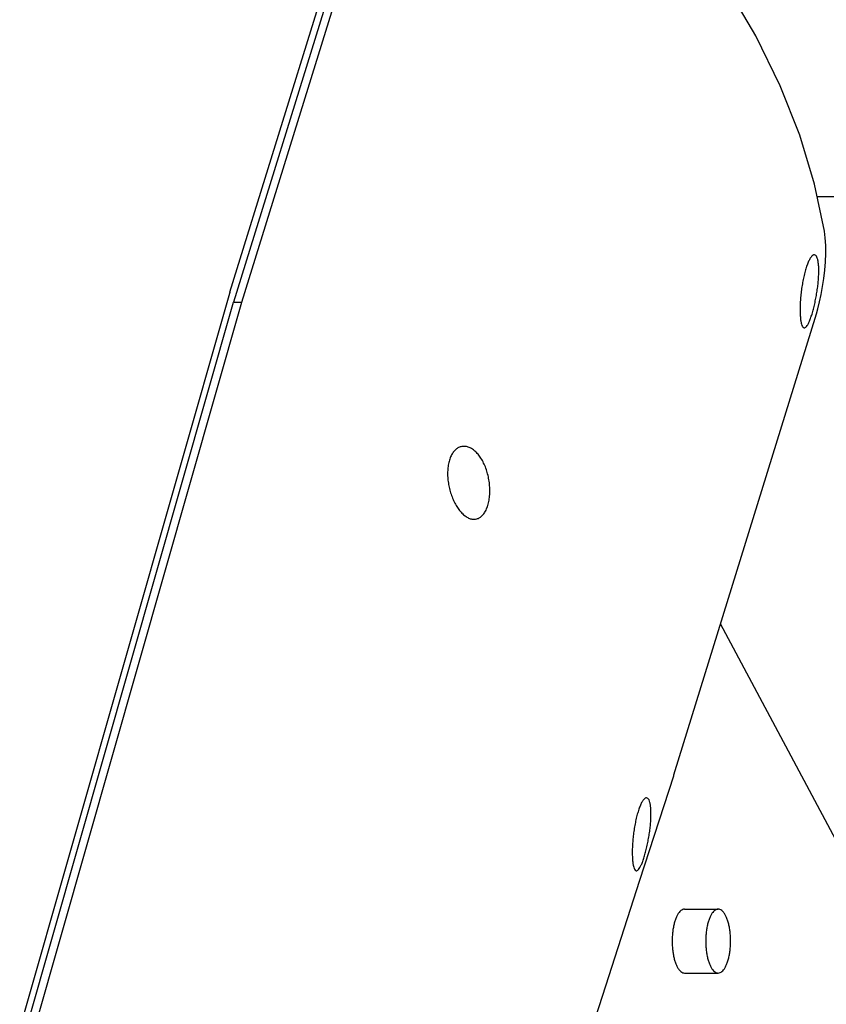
# Model space of a CAD drawing. Header units: millimetres. Extents: x 0 to 594, y 0 to 420.
# Tile 241 of 256: x 514 to 523, y 342 to 353. Entities that reach past the tile are written whole.
import ezdxf

# ---------------------------------------------------------------- set-up
doc = ezdxf.new("R2010")
doc.units = ezdxf.units.MM
doc.header["$LTSCALE"] = 32.67
doc.layers.get('0').update_dxf_attribs({"linetype": 'CONTINUOUS'})

msp = doc.modelspace()

# ---------------------------------------------------------------- linework, layer by layer
at = {"color": 7, "linetype": 'CONTINUOUS'}
for p, q in [((516.72554, 349.68521), (518.46292, 355.30737)), ((516.85639, 349.57727), (518.47, 354.79891)), ((518.36192, 354.74723), (516.76428, 349.57727)), ((523.16424, 350.73388), (526.98646, 350.73388)), ((523.25184, 350.2824), (523.2429, 350.35498)), ((516.72119, 349.67056), (512.65185, 335.41344)), ((512.67998, 335.25862), (516.76428, 349.57727)), ((512.77209, 335.25862), (516.85639, 349.57727)), ((516.76428, 349.57727), (516.85639, 349.57727)), ((521.59342, 344.39488), (523.15479, 349.44748)), ((524.27172, 341.9817), (522.10487, 346.04992)), ((521.59011, 344.38439), (521.59342, 344.39488)), ((521.70954, 342.92044), (522.07796, 342.92044)), ((521.70954, 342.22044), (522.07796, 342.22044))]:
    msp.add_line(p, q, dxfattribs=at)
for points in [[(523.24291, 350.35493), (523.13571, 350.87129), (522.97315, 351.40693), (522.75743, 351.94958), (522.48951, 352.49675), (522.17067, 353.0459), (521.80253, 353.59447), (521.39445, 354.13063)], [(523.15479, 349.44747), (523.17097, 349.50328), (523.18988, 349.57838), (523.20745, 349.66016), (523.22312, 349.74688), (523.23636, 349.83666), (523.24675, 349.92788), (523.2539, 350.01915), (523.25742, 350.10928), (523.25691, 350.1973), (523.25184, 350.2824)], [(520.47249, 340.92473), (520.84583, 342.07946), (521.22088, 343.24046), (521.59011, 344.38439)]]:
    msp.add_lwpolyline(points, dxfattribs=at)
for points, knots in [([(523.13173, 350.09476), (523.12693, 350.09475), (523.11455, 350.09023), (523.09845, 350.07415), (523.08127, 350.04838), (523.06389, 350.01266), (523.04661, 349.96737), (523.03025, 349.91375), (523.01559, 349.8544), (523.00302, 349.79154), (522.99271, 349.72689), (522.98475, 349.66179), (522.97923, 349.5979), (522.97617, 349.53666), (522.97557, 349.47952), (522.97738, 349.42814), (522.98033, 349.39611), (522.98233, 349.38142)], [0, 0, 0, 0, 0.01926235, 0.04910474, 0.08998747, 0.14232152, 0.20733815, 0.28327113, 0.36588639, 0.45120203, 0.53902539, 0.62711901, 0.71287888, 0.79489537, 0.8717635, 0.94082423, 1, 1, 1, 1]), ([(523.02193, 349.29484), (523.02495, 349.29491), (523.03423, 349.29744), (523.04695, 349.31), (523.06138, 349.33127), (523.07641, 349.36158), (523.09205, 349.40064), (523.10779, 349.44795), (523.12296, 349.50163), (523.13697, 349.55945), (523.14948, 349.61971), (523.16026, 349.68126), (523.16907, 349.74283), (523.17567, 349.80312), (523.17987, 349.86089), (523.18152, 349.91492), (523.1805, 349.96365), (523.17788, 349.99409), (523.17598, 350.00808)], [0, 0, 0, 0, 0.01203264, 0.03603867, 0.07019287, 0.11505473, 0.17126435, 0.2388695, 0.31483324, 0.39491142, 0.47736013, 0.56157181, 0.64542465, 0.72670296, 0.80467771, 0.87764113, 0.94337434, 1, 1, 1, 1]), ([(523.17598, 350.00808), (523.17434, 350.0202), (523.17054, 350.04176), (523.16145, 350.06913), (523.15009, 350.08813), (523.13793, 350.09452), (523.13227, 350.09476), (523.13173, 350.09476)], [0, 0, 0, 0, 0.35476764, 0.63282068, 0.83475693, 0.98394937, 1, 1, 1, 1]), ([(516.72554, 349.68521), (516.72479, 349.68279), (516.72332, 349.67792), (516.72189, 349.67303), (516.72119, 349.67056)], [0, 0, 0, 0, 0.4971493, 1, 1, 1, 1]), ([(516.85426, 349.56981), (516.85497, 349.57228), (516.85639, 349.57719), (516.85788, 349.58208), (516.85863, 349.58451)], [0, 0, 0, 0, 0.50287862, 1, 1, 1, 1]), ([(522.98233, 349.38142), (522.9839, 349.36979), (522.98737, 349.34908), (522.99517, 349.32241), (523.00423, 349.30396), (523.0148, 349.29533), (523.02065, 349.29481), (523.02193, 349.29484)], [0, 0, 0, 0, 0.35010197, 0.62595717, 0.82481923, 0.96213175, 1, 1, 1, 1]), ([(519.29095, 347.99544), (519.28279, 347.99544), (519.26272, 347.9936), (519.23158, 347.98294), (519.19996, 347.96133), (519.17212, 347.93054), (519.14855, 347.89086), (519.13013, 347.84301), (519.11769, 347.78885), (519.11147, 347.7307), (519.11125, 347.67018), (519.11676, 347.60842), (519.12774, 347.54667), (519.14382, 347.4862), (519.16459, 347.42822), (519.18964, 347.37396), (519.21824, 347.325), (519.24003, 347.29551), (519.25136, 347.28212)], [0, 0, 0, 0, 0.02941617, 0.07232504, 0.1174406, 0.16638737, 0.22126758, 0.28334019, 0.35100727, 0.42158259, 0.49436017, 0.56943395, 0.64544344, 0.7208282, 0.795343, 0.86783253, 0.93656928, 1, 1, 1, 1]), ([(519.44502, 347.90878), (519.4346, 347.9211), (519.41299, 347.94353), (519.37715, 347.97042), (519.34005, 347.98833), (519.31077, 347.99479), (519.29462, 347.99544), (519.29095, 347.99544)], [0, 0, 0, 0, 0.26588264, 0.51108447, 0.73469099, 0.93974178, 1, 1, 1, 1]), ([(519.40076, 347.19545), (519.41124, 347.19546), (519.43386, 347.19846), (519.46671, 347.21351), (519.49714, 347.23979), (519.52356, 347.2761), (519.54538, 347.32195), (519.56171, 347.37603), (519.57186, 347.43572), (519.57579, 347.49884), (519.57364, 347.56372), (519.56554, 347.62903), (519.55172, 347.69314), (519.53246, 347.75465), (519.50814, 347.81211), (519.47936, 347.86384), (519.45684, 347.8948), (519.44502, 347.90878)], [0, 0, 0, 0, 0.03814769, 0.0822017, 0.12995968, 0.1833567, 0.24505389, 0.31453507, 0.38899102, 0.46568217, 0.54507231, 0.62569317, 0.70568178, 0.78425829, 0.86071283, 0.93311925, 1, 1, 1, 1]), ([(519.25136, 347.28212), (519.26219, 347.26932), (519.28441, 347.24614), (519.32106, 347.21856), (519.35862, 347.20079), (519.38577, 347.19566), (519.39945, 347.19545), (519.40076, 347.19545)], [0, 0, 0, 0, 0.28286498, 0.5397279, 0.77000201, 0.9779952, 1, 1, 1, 1]), ([(521.29202, 344.14147), (521.28722, 344.14147), (521.27485, 344.13694), (521.25875, 344.12087), (521.24157, 344.09509), (521.22419, 344.05938), (521.20691, 344.01408), (521.19055, 343.96047), (521.17589, 343.90112), (521.16331, 343.83826), (521.153, 343.7736), (521.14505, 343.7085), (521.13953, 343.64461), (521.13647, 343.58337), (521.13586, 343.52624), (521.13768, 343.47486), (521.14063, 343.44283), (521.14262, 343.42814)], [0, 0, 0, 0, 0.01926235, 0.04910474, 0.08998747, 0.14232152, 0.20733815, 0.28327113, 0.36588639, 0.45120203, 0.53902539, 0.62711901, 0.71287888, 0.79489537, 0.8717635, 0.94082423, 1, 1, 1, 1]), ([(521.33627, 344.0548), (521.33463, 344.06692), (521.33084, 344.08848), (521.32175, 344.11584), (521.31038, 344.13484), (521.29822, 344.14124), (521.29257, 344.14147), (521.29202, 344.14147)], [0, 0, 0, 0, 0.35476764, 0.63282068, 0.83475693, 0.98394937, 1, 1, 1, 1]), ([(521.18222, 343.34156), (521.18524, 343.34163), (521.19452, 343.34416), (521.20724, 343.35671), (521.22168, 343.37799), (521.2367, 343.40829), (521.25235, 343.44736), (521.26808, 343.49466), (521.28326, 343.54835), (521.29727, 343.60617), (521.30978, 343.66643), (521.32056, 343.72798), (521.32936, 343.78955), (521.33596, 343.84983), (521.34017, 343.90761), (521.34182, 343.96164), (521.3408, 344.01036), (521.33817, 344.0408), (521.33627, 344.0548)], [0, 0, 0, 0, 0.01203264, 0.03603867, 0.07019287, 0.11505473, 0.17126435, 0.2388695, 0.31483324, 0.39491142, 0.47736013, 0.56157181, 0.64542465, 0.72670296, 0.80467771, 0.87764113, 0.94337434, 1, 1, 1, 1]), ([(521.14262, 343.42814), (521.1442, 343.41651), (521.14767, 343.39579), (521.15547, 343.36913), (521.16453, 343.35068), (521.17509, 343.34204), (521.18094, 343.34153), (521.18222, 343.34156)], [0, 0, 0, 0, 0.35010197, 0.62595717, 0.82481923, 0.96213175, 1, 1, 1, 1]), ([(521.70954, 342.92044), (521.70943, 342.92044), (521.70239, 342.92042), (521.68765, 342.9173), (521.66733, 342.90463), (521.64843, 342.88475), (521.63104, 342.85814), (521.6154, 342.82532), (521.60679, 342.80101), (521.60277, 342.78801)], [0, 0, 0, 0, 0.00180562, 0.11688572, 0.2451135, 0.39512903, 0.57088924, 0.77302315, 1, 1, 1, 1]), ([(522.07796, 342.92044), (522.07785, 342.92044), (522.07081, 342.92042), (522.05607, 342.9173), (522.03576, 342.90463), (522.01686, 342.88475), (521.99946, 342.85814), (521.98382, 342.82532), (521.97522, 342.80101), (521.9712, 342.78801)], [0, 0, 0, 0, 0.00180562, 0.11688572, 0.2451135, 0.39512903, 0.57088924, 0.77302315, 1, 1, 1, 1]), ([(522.18473, 342.35288), (522.18913, 342.36714), (522.19694, 342.3971), (522.2056, 342.44406), (522.21147, 342.49382), (522.21441, 342.54527), (522.21436, 342.59728), (522.21132, 342.6487), (522.20536, 342.69838), (522.19662, 342.74524), (522.18529, 342.78824), (522.17163, 342.82646), (522.15593, 342.85909), (522.13848, 342.88549), (522.11953, 342.90515), (522.09927, 342.91752), (522.08477, 342.92044), (522.07796, 342.92044)], [0, 0, 0, 0, 0.07215809, 0.14950653, 0.2306901, 0.31421699, 0.3985164, 0.48199216, 0.56307518, 0.64027711, 0.71224814, 0.77784438, 0.83621536, 0.88693352, 0.93020619, 0.96721877, 1, 1, 1, 1]), ([(521.60277, 342.78801), (521.59837, 342.77375), (521.59055, 342.74379), (521.5819, 342.69683), (521.57603, 342.64707), (521.57309, 342.59562), (521.57314, 342.54361), (521.57617, 342.49219), (521.58213, 342.44251), (521.59088, 342.39565), (521.6022, 342.35265), (521.61587, 342.31443), (521.63157, 342.28179), (521.64902, 342.2554), (521.66796, 342.23574), (521.68823, 342.22336), (521.70273, 342.22045), (521.70954, 342.22044)], [0, 0, 0, 0, 0.07215809, 0.14950653, 0.2306901, 0.31421699, 0.3985164, 0.48199216, 0.56307518, 0.64027711, 0.71224814, 0.77784438, 0.83621536, 0.88693352, 0.93020619, 0.96721877, 1, 1, 1, 1]), ([(521.9712, 342.78801), (521.96679, 342.77375), (521.95898, 342.74379), (521.95032, 342.69683), (521.94446, 342.64707), (521.94151, 342.59562), (521.94156, 342.54361), (521.9446, 342.49219), (521.95056, 342.44251), (521.9593, 342.39565), (521.97063, 342.35265), (521.98429, 342.31443), (522, 342.28179), (522.01744, 342.2554), (522.03639, 342.23574), (522.05665, 342.22336), (522.07115, 342.22045), (522.07796, 342.22044)], [0, 0, 0, 0, 0.07215809, 0.14950653, 0.2306901, 0.31421699, 0.3985164, 0.48199216, 0.56307518, 0.64027711, 0.71224814, 0.77784438, 0.83621536, 0.88693352, 0.93020619, 0.96721877, 1, 1, 1, 1]), ([(522.07796, 342.22044), (522.07807, 342.22044), (522.08511, 342.22046), (522.09985, 342.22359), (522.12017, 342.23626), (522.13906, 342.25614), (522.15646, 342.28275), (522.1721, 342.31557), (522.18071, 342.33987), (522.18473, 342.35288)], [0, 0, 0, 0, 0.00180562, 0.11688572, 0.2451135, 0.39512903, 0.57088924, 0.77302315, 1, 1, 1, 1])]:
    msp.add_open_spline(points, degree=3, knots=knots, dxfattribs=at)

doc.saveas('drawing.dxf')
